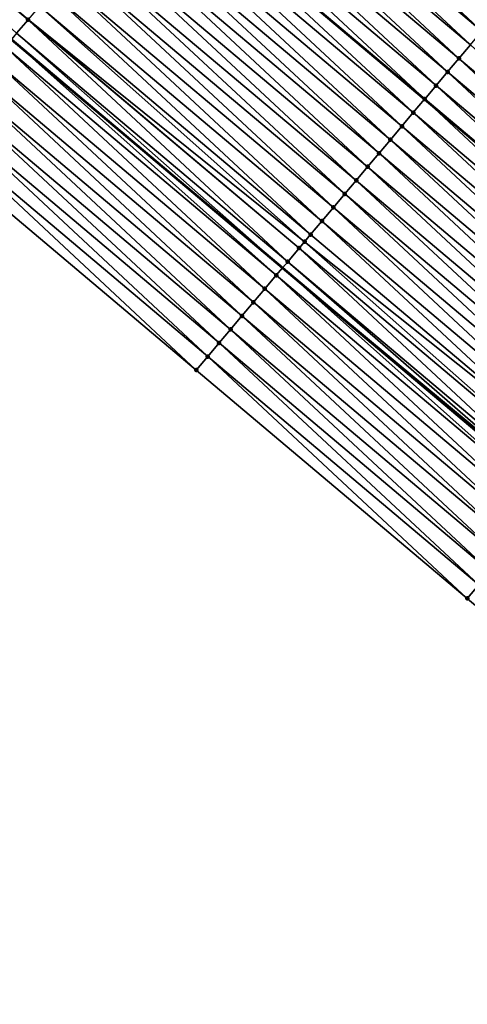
# Model space of a CAD drawing. Header units: feet. Extents: x 2017353 to 2024169, y 808050 to 818690.
# Tile 156 of 256: x 2018485 to 2018511, y 817613 to 817669. Entities that reach past the tile are written whole.
import ezdxf

# ---------------------------------------------------------------- set-up
doc = ezdxf.new("R2010")
doc.units = ezdxf.units.FT
doc.header["$MEASUREMENT"] = 0
for name, color, linetype, lineweight in [('EP_Travel Lane', 172, 'Continuous', 53), ('SB-Road Shots', 141, 'Continuous', 100), ('SB-Road X-Section', 40, 'Continuous', 13), ('STRIPING', 60, 'Continuous', 53)]:
    doc.layers.add(name, color=color, linetype=linetype, lineweight=lineweight)
doc.layers.add('I-77-MM15-17_SB-Surface-BORDER', color=7, linetype='Continuous')
doc.layers.add('I-77-MM15-17_SB-Surface-TIN', color=7, linetype='Continuous')

msp = doc.modelspace()

# ---------------------------------------------------------------- linework, layer by layer
at = {"layer": 'EP_Travel Lane'}
msp.add_polyline3d([(2018484.998717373, 817667.5921670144, 266.2066568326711), (2018500.29255133, 817654.7053015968, 266.0408652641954), (2018515.586330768, 817641.818482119, 265.8670537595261), (2018530.880146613, 817628.9316319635, 265.698603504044), (2018546.173884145, 817616.0448477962, 265.5186236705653), (2018561.467530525, 817603.1581404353, 265.3252465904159), (2018576.819980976, 817590.277541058, 265.1314797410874), (2018592.164611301, 817577.4516445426, 264.9347211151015), (2018607.509184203, 817564.625796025, 264.7302360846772), (2018622.853501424, 817551.8001612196, 264.4912607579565), (2018638.197876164, 817538.9744783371, 264.2600516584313), (2018653.54235965, 817526.148704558, 264.0434927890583), (2018668.886904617, 817513.3228793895, 263.8352409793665)], dxfattribs=at)
at = {"layer": 'I-77-MM15-17_SB-Surface-BORDER', "color": 3, "linetype": 'Continuous', "lineweight": -3}
msp.add_polyline3d([(2018666.19084932, 817510.099730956, 263.6790065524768), (2018649.612508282, 817521.4504297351, 263.8234945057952), (2018634.241339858, 817534.244396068, 264.0322390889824), (2018618.653385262, 817546.7785551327, 264.2707484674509), (2018603.309124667, 817559.6041435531, 264.5172999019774), (2018587.964654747, 817572.429906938, 264.7356033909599), (2018572.620005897, 817585.2558198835, 264.9298065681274), (2018556.603043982, 817597.3884801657, 265.0793401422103), (2018541.309458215, 817610.2751508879, 265.2805835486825), (2018526.015718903, 817623.1619509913, 265.4592594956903), (2018510.72202356, 817636.048714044, 265.6443799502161), (2018495.428328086, 817648.9354772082, 265.8294931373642), (2018480.13450792, 817661.822345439, 265.9962654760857)], dxfattribs=at)
at = {"layer": 'I-77-MM15-17_SB-Surface-TIN', "color": 128, "linetype": 'Continuous', "lineweight": -3}
for points in [[(2018485.290961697, 817667.9387977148, 266.2209848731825), (2018485.935504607, 817668.7033658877, 266.2470435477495), (2018470.641664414, 817681.5902509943, 266.4108772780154)], [(2018485.935504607, 817668.7033658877, 266.2470435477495), (2018485.941489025, 817668.7104654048, 266.2472351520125), (2018470.641664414, 817681.5902509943, 266.4108772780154)], [(2018511.54133613, 817668.0501573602, 266.3979089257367), (2018496.892035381, 817681.7016135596, 266.5872900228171), (2018496.247527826, 817680.9370155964, 266.5664306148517)], [(2018511.54133613, 817668.0501573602, 266.3979089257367), (2018512.185848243, 817668.8147514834, 266.4194383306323), (2018496.892035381, 817681.7016135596, 266.5872900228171)], [(2018510.896842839, 817667.2855473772, 266.3791475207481), (2018496.247527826, 817680.9370155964, 266.5664306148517), (2018495.603031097, 817680.1724085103, 266.5471634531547)], [(2018510.896842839, 817667.2855473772, 266.3791475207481), (2018511.54133613, 817668.0501573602, 266.3979089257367), (2018496.247527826, 817680.9370155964, 266.5664306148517)], [(2018510.252318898, 817666.5209632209, 266.3558786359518), (2018495.603031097, 817680.1724085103, 266.5471634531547), (2018494.958520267, 817679.4078133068, 266.5258224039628)], [(2018510.252318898, 817666.5209632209, 266.3558786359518), (2018510.896842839, 817667.2855473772, 266.3791475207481), (2018495.603031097, 817680.1724085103, 266.5471634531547)], [(2018509.607815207, 817665.7563620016, 266.3355877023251), (2018494.958520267, 817679.4078133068, 266.5258224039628), (2018494.314007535, 817678.6432197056, 266.5042017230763)], [(2018509.607815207, 817665.7563620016, 266.3355877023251), (2018510.252318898, 817666.5209632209, 266.3558786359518), (2018494.958520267, 817679.4078133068, 266.5258224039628)], [(2018508.963302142, 817664.991768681, 266.3139182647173), (2018494.314007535, 817678.6432197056, 266.5042017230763), (2018493.669482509, 817677.878636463, 266.4807731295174)], [(2018508.963302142, 817664.991768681, 266.3139182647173), (2018509.607815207, 817665.7563620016, 266.3355877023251), (2018494.314007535, 817678.6432197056, 266.5042017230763)], [(2018508.318850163, 817664.227123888, 266.3012322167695), (2018493.669482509, 817677.878636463, 266.4807731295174), (2018493.024989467, 817677.1140262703, 266.4620481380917)], [(2018508.318850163, 817664.227123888, 266.3012322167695), (2018508.963302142, 817664.991768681, 266.3139182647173), (2018493.669482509, 817677.878636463, 266.4807731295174)], [(2018507.674322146, 817663.4625431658, 266.2773639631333), (2018493.016981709, 817677.1045263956, 266.4617917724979), (2018492.380483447, 817676.3494270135, 266.4414145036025)], [(2018493.024989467, 817677.1140262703, 266.4620481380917), (2018493.016981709, 817677.1045263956, 266.4617917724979), (2018508.31084173, 817664.2176237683, 266.3009356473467)], [(2018507.674322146, 817663.4625431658, 266.2773639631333), (2018508.31084173, 817664.2176237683, 266.3009356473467), (2018493.016981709, 817677.1045263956, 266.4617917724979)], [(2018508.318850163, 817664.227123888, 266.3012322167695), (2018493.024989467, 817677.1140262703, 266.4620481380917), (2018508.31084173, 817664.2176237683, 266.3009356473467)], [(2018507.029803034, 817662.6979549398, 266.2548053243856), (2018492.380483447, 817676.3494270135, 266.4414145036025), (2018491.735978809, 817675.5848265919, 266.4209841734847)], [(2018507.029803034, 817662.6979549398, 266.2548053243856), (2018507.674322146, 817663.4625431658, 266.2773639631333), (2018492.380483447, 817676.3494270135, 266.4414145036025)], [(2018506.38528161, 817661.9333686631, 266.2319065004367), (2018491.735978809, 817675.5848265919, 266.4209841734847), (2018491.09146222, 817674.8202362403, 266.3987963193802)], [(2018506.38528161, 817661.9333686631, 266.2319065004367), (2018507.029803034, 817662.6979549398, 266.2548053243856), (2018491.735978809, 817675.5848265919, 266.4209841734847)], [(2018505.740779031, 817661.1687665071, 266.2117790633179), (2018491.09146222, 817674.8202362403, 266.3987963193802), (2018490.446964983, 817674.0556295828, 266.3794543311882)], [(2018505.740779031, 817661.1687665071, 266.2117790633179), (2018506.38528161, 817661.9333686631, 266.2319065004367), (2018491.09146222, 817674.8202362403, 266.3987963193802)], [(2018505.096282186, 817660.4041595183, 266.1924950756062), (2018490.446964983, 817674.0556295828, 266.3794543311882), (2018489.802484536, 817673.2910087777, 266.3625814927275)], [(2018505.096282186, 817660.4041595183, 266.1924950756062), (2018505.740779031, 817661.1687665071, 266.2117790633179), (2018490.446964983, 817674.0556295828, 266.3794543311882)], [(2018504.451791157, 817659.6395476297, 266.1740662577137), (2018489.802484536, 817673.2910087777, 266.3625814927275), (2018489.157986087, 817672.526403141, 266.3430613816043)], [(2018504.451791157, 817659.6395476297, 266.1740662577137), (2018505.096282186, 817660.4041595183, 266.1924950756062), (2018489.802484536, 817673.2910087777, 266.3625814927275)], [(2018503.807278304, 817658.8749541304, 266.1524279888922), (2018489.157986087, 817672.526403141, 266.3430613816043), (2018488.513487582, 817671.7617975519, 266.3235329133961)], [(2018503.807278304, 817658.8749541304, 266.1524279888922), (2018504.451791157, 817659.6395476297, 266.1740662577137), (2018489.157986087, 817672.526403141, 266.3430613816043)], [(2018503.162783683, 817658.110345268, 266.13347101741), (2018488.513487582, 817671.7617975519, 266.3235329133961), (2018487.868995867, 817670.9971862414, 266.3050029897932)], [(2018503.162783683, 817658.110345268, 266.13347101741), (2018503.807278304, 817658.8749541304, 266.1524279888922), (2018488.513487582, 817671.7617975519, 266.3235329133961)], [(2018502.518292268, 817657.345733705, 266.1149854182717), (2018487.868995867, 817670.9971862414, 266.3050029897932), (2018487.224487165, 817670.2325892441, 266.2839750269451)], [(2018502.518292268, 817657.345733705, 266.1149854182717), (2018503.162783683, 817658.110345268, 266.13347101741), (2018487.868995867, 817670.9971862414, 266.3050029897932)], [(2018501.873805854, 817656.5811179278, 266.0972352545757), (2018487.224487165, 817670.2325892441, 266.2839750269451), (2018486.580005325, 817669.4679696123, 266.2668974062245)], [(2018501.873805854, 817656.5811179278, 266.0972352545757), (2018502.518292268, 817657.345733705, 266.1149854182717), (2018487.224487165, 817670.2325892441, 266.2839750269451)], [(2018501.535542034, 817656.1798080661, 266.0875704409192), (2018486.580005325, 817669.4679696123, 266.2668974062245), (2018485.941489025, 817668.7104654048, 266.2472351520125)], [(2018501.535542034, 817656.1798080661, 266.0875704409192), (2018501.873805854, 817656.5811179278, 266.0972352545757), (2018486.580005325, 817669.4679696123, 266.2668974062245)], [(2018500.58479177, 817655.051921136, 266.0556678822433), (2018485.935504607, 817668.7033658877, 266.2470435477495), (2018485.290961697, 817667.9387977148, 266.2209848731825)], [(2018501.229302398, 817655.8165165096, 266.0769790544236), (2018485.941489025, 817668.7104654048, 266.2472351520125), (2018485.935504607, 817668.7033658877, 266.2470435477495)], [(2018500.58479177, 817655.051921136, 266.0556678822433), (2018501.229302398, 817655.8165165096, 266.0769790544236), (2018485.935504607, 817668.7033658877, 266.2470435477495)], [(2018501.229302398, 817655.8165165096, 266.0769790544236), (2018501.535542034, 817656.1798080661, 266.0875704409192), (2018485.941489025, 817668.7104654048, 266.2472351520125)], [(2018499.94020404, 817654.2873907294, 266.023018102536), (2018484.998717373, 817667.5921670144, 266.2066568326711), (2018484.646381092, 817667.1742613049, 266.1893826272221)], [(2018485.290961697, 817667.9387977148, 266.2209848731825), (2018484.998717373, 817667.5921670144, 266.2066568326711), (2018500.29255133, 817654.7053015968, 266.0408652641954)], [(2018499.94020404, 817654.2873907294, 266.023018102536), (2018500.29255133, 817654.7053015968, 266.0408652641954), (2018484.998717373, 817667.5921670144, 266.2066568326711)], [(2018500.58479177, 817655.051921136, 266.0556678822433), (2018485.290961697, 817667.9387977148, 266.2209848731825), (2018500.29255133, 817654.7053015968, 266.0408652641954)], [(2018499.295680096, 817653.522806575, 265.999748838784), (2018484.646381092, 817667.1742613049, 266.1893826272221), (2018484.001827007, 817666.4097025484, 266.1616805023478)], [(2018499.295680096, 817653.522806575, 265.999748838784), (2018499.94020404, 817654.2873907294, 266.023018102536), (2018484.646381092, 817667.1742613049, 266.1893826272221)], [(2018525.546051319, 817653.6341689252, 266.1761987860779), (2018510.896842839, 817667.2855473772, 266.3791475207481), (2018510.252318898, 817666.5209632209, 266.3558786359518)], [(2018498.651077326, 817652.7582888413, 265.9648872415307), (2018484.001827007, 817666.4097025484, 266.1616805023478), (2018483.357250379, 817665.6451627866, 266.1306632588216)], [(2018498.651077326, 817652.7582888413, 265.9648872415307), (2018499.295680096, 817653.522806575, 265.999748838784), (2018484.001827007, 817666.4097025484, 266.1616805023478)], [(2018524.901537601, 817652.869576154, 266.1544334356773), (2018510.252318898, 817666.5209632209, 266.3558786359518), (2018509.607815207, 817665.7563620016, 266.3355877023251)], [(2018524.901537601, 817652.869576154, 266.1544334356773), (2018525.546051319, 817653.6341689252, 266.1761987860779), (2018510.252318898, 817666.5209632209, 266.3558786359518)], [(2018498.006581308, 817651.9936811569, 265.9457247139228), (2018483.357250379, 817665.6451627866, 266.1306632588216), (2018482.71273336, 817664.8805727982, 266.1084120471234)], [(2018498.006581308, 817651.9936811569, 265.9457247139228), (2018498.651077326, 817652.7582888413, 265.9648872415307), (2018483.357250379, 817665.6451627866, 266.1306632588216)], [(2018524.257006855, 817652.1049977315, 266.1301638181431), (2018509.607815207, 817665.7563620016, 266.3355877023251), (2018508.963302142, 817664.991768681, 266.3139182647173)], [(2018524.257006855, 817652.1049977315, 266.1301638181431), (2018524.901537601, 817652.869576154, 266.1544334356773), (2018509.607815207, 817665.7563620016, 266.3355877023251)], [(2018497.362004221, 817651.2291417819, 265.9146401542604), (2018482.71273336, 817664.8805727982, 266.1084120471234), (2018482.068170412, 817664.1160215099, 266.0794064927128)], [(2018497.362004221, 817651.2291417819, 265.9146401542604), (2018498.006581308, 817651.9936811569, 265.9457247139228), (2018482.71273336, 817664.8805727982, 266.1084120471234)], [(2018523.612555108, 817651.3403527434, 266.1175118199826), (2018508.963302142, 817664.991768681, 266.3139182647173), (2018508.318850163, 817664.227123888, 266.3012322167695)], [(2018523.612555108, 817651.3403527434, 266.1175118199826), (2018524.257006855, 817652.1049977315, 266.1301638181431), (2018508.963302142, 817664.991768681, 266.3139182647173)], [(2018522.968032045, 817650.5757678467, 266.0943721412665), (2018508.31084173, 817664.2176237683, 266.3009356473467), (2018507.674322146, 817663.4625431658, 266.2773639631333)], [(2018508.318850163, 817664.227123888, 266.3012322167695), (2018508.31084173, 817664.2176237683, 266.3009356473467), (2018523.604546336, 817651.3308520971, 266.1172242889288)], [(2018522.968032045, 817650.5757678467, 266.0943721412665), (2018523.604546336, 817651.3308520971, 266.1172242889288), (2018508.31084173, 817664.2176237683, 266.3009356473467)], [(2018523.612555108, 817651.3403527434, 266.1175118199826), (2018508.318850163, 817664.227123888, 266.3012322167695), (2018523.604546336, 817651.3308520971, 266.1172242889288)], [(2018496.717442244, 817650.4645896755, 265.8857776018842), (2018482.068170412, 817664.1160215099, 266.0794064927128), (2018481.423605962, 817663.3514714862, 266.0501802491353)], [(2018496.717442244, 817650.4645896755, 265.8857776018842), (2018497.362004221, 817651.2291417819, 265.9146401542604), (2018482.068170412, 817664.1160215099, 266.0794064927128)], [(2018496.072885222, 817649.7000333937, 265.8576437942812), (2018481.423605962, 817663.3514714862, 266.0501802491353), (2018480.779046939, 817662.5869168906, 266.0217519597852)], [(2018496.072885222, 817649.7000333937, 265.8576437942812), (2018496.717442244, 817650.4645896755, 265.8857776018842), (2018481.423605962, 817663.3514714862, 266.0501802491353)], [(2018522.323488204, 817649.8112004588, 266.0681766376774), (2018507.674322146, 817663.4625431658, 266.2773639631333), (2018507.029803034, 817662.6979549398, 266.2548053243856)], [(2018522.323488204, 817649.8112004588, 266.0681766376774), (2018522.968032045, 817650.5757678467, 266.0943721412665), (2018507.674322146, 817663.4625431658, 266.2773639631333)], [(2018495.428328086, 817648.9354772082, 265.8294931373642), (2018480.779046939, 817662.5869168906, 266.0217519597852), (2018480.13450792, 817661.822345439, 265.9962654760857)], [(2018496.072885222, 817649.7000333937, 265.8576437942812), (2018480.779046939, 817662.5869168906, 266.0217519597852), (2018495.428328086, 817648.9354772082, 265.8294931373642)], [(2018521.678963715, 817649.0466167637, 266.0448272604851), (2018507.029803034, 817662.6979549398, 266.2548053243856), (2018506.38528161, 817661.9333686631, 266.2319065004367)], [(2018521.678963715, 817649.0466167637, 266.0448272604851), (2018522.323488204, 817649.8112004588, 266.0681766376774), (2018507.029803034, 817662.6979549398, 266.2548053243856)], [(2018521.034462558, 817648.2820134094, 266.0249089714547), (2018506.38528161, 817661.9333686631, 266.2319065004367), (2018505.740779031, 817661.1687665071, 266.2117790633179)], [(2018521.034462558, 817648.2820134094, 266.0249089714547), (2018521.678963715, 817649.0466167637, 266.0448272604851), (2018506.38528161, 817661.9333686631, 266.2319065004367)], [(2018520.389980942, 817647.5173935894, 266.0078644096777), (2018505.740779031, 817661.1687665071, 266.2117790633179), (2018505.096282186, 817660.4041595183, 266.1924950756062)], [(2018520.389980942, 817647.5173935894, 266.0078644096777), (2018521.034462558, 817648.2820134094, 266.0249089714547), (2018505.740779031, 817661.1687665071, 266.2117790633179)], [(2018519.745488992, 817646.7527824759, 265.9893003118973), (2018505.096282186, 817660.4041595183, 266.1924950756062), (2018504.451791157, 817659.6395476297, 266.1740662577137)], [(2018519.745488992, 817646.7527824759, 265.9893003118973), (2018520.389980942, 817647.5173935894, 266.0078644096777), (2018505.096282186, 817660.4041595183, 266.1924950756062)], [(2018519.100969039, 817645.9881949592, 265.9666178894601), (2018504.451791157, 817659.6395476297, 266.1740662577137), (2018503.807278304, 817658.8749541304, 266.1524279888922)], [(2018519.100969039, 817645.9881949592, 265.9666178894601), (2018519.745488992, 817646.7527824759, 265.9893003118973), (2018504.451791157, 817659.6395476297, 266.1740662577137)], [(2018518.456475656, 817645.2235850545, 265.947842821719), (2018503.807278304, 817658.8749541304, 266.1524279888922), (2018503.162783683, 817658.110345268, 266.13347101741)], [(2018518.456475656, 817645.2235850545, 265.947842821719), (2018519.100969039, 817645.9881949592, 265.9666178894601), (2018503.807278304, 817658.8749541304, 266.1524279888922)], [(2018517.811975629, 817644.4589807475, 265.9280908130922), (2018503.162783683, 817658.110345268, 266.13347101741), (2018502.518292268, 817657.345733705, 266.1149854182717)], [(2018517.811975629, 817644.4589807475, 265.9280908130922), (2018518.456475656, 817645.2235850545, 265.947842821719), (2018503.162783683, 817658.110345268, 266.13347101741)], [(2018517.167477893, 817643.6943745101, 265.9086757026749), (2018502.518292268, 817657.345733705, 266.1149854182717), (2018501.873805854, 817656.5811179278, 266.0972352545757)], [(2018517.167477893, 817643.6943745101, 265.9086757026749), (2018517.811975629, 817644.4589807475, 265.9280908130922), (2018502.518292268, 817657.345733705, 266.1149854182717)], [(2018517.167477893, 817643.6943745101, 265.9086757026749), (2018501.873805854, 817656.5811179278, 266.0972352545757), (2018501.535542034, 817656.1798080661, 266.0875704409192)], [(2018516.522982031, 817642.9297666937, 265.8895361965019), (2018501.535542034, 817656.1798080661, 266.0875704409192), (2018501.229302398, 817655.8165165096, 266.0769790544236)], [(2018516.522982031, 817642.9297666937, 265.8895361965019), (2018517.167477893, 817643.6943745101, 265.9086757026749), (2018501.535542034, 817656.1798080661, 266.0875704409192)], [(2018515.878521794, 817642.165128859, 265.8756357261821), (2018501.229302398, 817655.8165165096, 266.0769790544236), (2018500.58479177, 817655.051921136, 266.0556678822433)], [(2018515.878521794, 817642.165128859, 265.8756357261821), (2018516.522982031, 817642.9297666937, 265.8895361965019), (2018501.229302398, 817655.8165165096, 266.0769790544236)], [(2018515.67328015, 817641.9216247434, 265.8704434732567), (2018500.58479177, 817655.051921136, 266.0556678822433), (2018500.29255133, 817654.7053015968, 266.0408652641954)], [(2018515.67328015, 817641.9216247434, 265.8704434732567), (2018515.878521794, 817642.165128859, 265.8756357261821), (2018500.58479177, 817655.051921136, 266.0556678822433)], [(2018514.58942729, 817640.6359998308, 265.8222416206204), (2018499.94020404, 817654.2873907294, 266.023018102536), (2018499.295680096, 817653.522806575, 265.999748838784)], [(2018515.234004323, 817641.4005392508, 265.8533183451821), (2018500.29255133, 817654.7053015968, 266.0408652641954), (2018499.94020404, 817654.2873907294, 266.023018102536)], [(2018514.58942729, 817640.6359998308, 265.8222416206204), (2018515.234004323, 817641.4005392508, 265.8533183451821), (2018499.94020404, 817654.2873907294, 266.023018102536)], [(2018515.67328015, 817641.9216247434, 265.8704434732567), (2018500.29255133, 817654.7053015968, 266.0408652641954), (2018515.586330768, 817641.818482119, 265.8670537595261)], [(2018515.234004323, 817641.4005392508, 265.8533183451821), (2018515.586330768, 817641.818482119, 265.8670537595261), (2018500.29255133, 817654.7053015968, 266.0408652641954)], [(2018513.944824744, 817639.8714819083, 265.7874129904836), (2018499.295680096, 817653.522806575, 265.999748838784), (2018498.651077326, 817652.7582888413, 265.9648872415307)], [(2018513.944824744, 817639.8714819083, 265.7874129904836), (2018514.58942729, 817640.6359998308, 265.8222416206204), (2018499.295680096, 817653.522806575, 265.999748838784)], [(2018513.30030689, 817639.1068926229, 265.7650392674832), (2018498.651077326, 817652.7582888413, 265.9648872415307), (2018498.006581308, 817651.9936811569, 265.9457247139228)], [(2018513.30030689, 817639.1068926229, 265.7650392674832), (2018513.944824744, 817639.8714819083, 265.7874129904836), (2018498.651077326, 817652.7582888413, 265.9648872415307)], [(2018512.655703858, 817638.3423751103, 265.7301390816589), (2018498.006581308, 817651.9936811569, 265.9457247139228), (2018497.362004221, 817651.2291417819, 265.9146401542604)], [(2018512.655703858, 817638.3423751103, 265.7301390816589), (2018513.30030689, 817639.1068926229, 265.7650392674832), (2018498.006581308, 817651.9936811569, 265.9457247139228)], [(2018512.011120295, 817637.5778411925, 265.6981021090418), (2018497.362004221, 817651.2291417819, 265.9146401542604), (2018496.717442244, 817650.4645896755, 265.8857776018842)], [(2018512.011120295, 817637.5778411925, 265.6981021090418), (2018512.655703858, 817638.3423751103, 265.7301390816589), (2018497.362004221, 817651.2291417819, 265.9146401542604)], [(2018511.366551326, 817636.8132949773, 265.6682113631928), (2018496.717442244, 817650.4645896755, 265.8857776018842), (2018496.072885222, 817649.7000333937, 265.8576437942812)], [(2018511.366551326, 817636.8132949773, 265.6682113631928), (2018512.011120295, 817637.5778411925, 265.6981021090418), (2018496.717442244, 817650.4645896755, 265.8857776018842)], [(2018510.72202356, 817636.048714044, 265.6443799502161), (2018496.072885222, 817649.7000333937, 265.8576437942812), (2018495.428328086, 817648.9354772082, 265.8294931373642)], [(2018511.366551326, 817636.8132949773, 265.6682113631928), (2018496.072885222, 817649.7000333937, 265.8576437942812), (2018510.72202356, 817636.048714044, 265.6443799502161)], [(2018526.015718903, 817623.1619509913, 265.4592594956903), (2018511.366551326, 817636.8132949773, 265.6682113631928), (2018510.72202356, 817636.048714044, 265.6443799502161)]]:
    msp.add_3dface(points, dxfattribs=at)
at = {"layer": 'SB-Road Shots', "lineweight": 100}
for p in [(2018485.935504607, 817668.7033658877, 266.2470435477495), (2018510.252318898, 817666.5209632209, 266.3558786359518), (2018509.607815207, 817665.7563620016, 266.3355877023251), (2018508.963302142, 817664.991768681, 266.3139182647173), (2018508.318850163, 817664.227123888, 266.3012322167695), (2018507.674322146, 817663.4625431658, 266.2773639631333), (2018507.029803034, 817662.6979549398, 266.2548053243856), (2018506.38528161, 817661.9333686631, 266.2319065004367), (2018505.740779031, 817661.1687665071, 266.2117790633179), (2018505.096282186, 817660.4041595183, 266.1924950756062), (2018504.451791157, 817659.6395476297, 266.1740662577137), (2018503.807278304, 817658.8749541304, 266.1524279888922), (2018503.162783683, 817658.110345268, 266.13347101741), (2018502.518292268, 817657.345733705, 266.1149854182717), (2018501.873805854, 817656.5811179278, 266.0972352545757), (2018501.535542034, 817656.1798080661, 266.0875704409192), (2018501.229302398, 817655.8165165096, 266.0769790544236), (2018500.58479177, 817655.051921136, 266.0556678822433), (2018499.94020404, 817654.2873907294, 266.023018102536), (2018499.295680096, 817653.522806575, 265.999748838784), (2018498.651077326, 817652.7582888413, 265.9648872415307), (2018498.006581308, 817651.9936811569, 265.9457247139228), (2018497.362004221, 817651.2291417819, 265.9146401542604), (2018496.717442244, 817650.4645896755, 265.8857776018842), (2018496.072885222, 817649.7000333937, 265.8576437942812), (2018495.428328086, 817648.9354772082, 265.8294931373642), (2018510.72202356, 817636.048714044, 265.6443799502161)]:
    msp.add_point(p, dxfattribs=at)
at = {"layer": 'SB-Road X-Section', "extrusion": (-0.764687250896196, 0.6443402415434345, 0.008891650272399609), "elevation": -1016651.243788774, "flags": 128}
msp.add_lwpolyline([(-1925954.2757264, 9306.783386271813), (-1925953.68301255, 9306.767564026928), (-1925952.68301255, 9306.764446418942), (-1925951.68301255, 9306.776958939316), (-1925950.68301255, 9306.768452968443), (-1925949.68301255, 9306.749303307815), (-1925948.68301255, 9306.726457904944), (-1925947.68301255, 9306.704918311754), (-1925946.68301255, 9306.684004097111), (-1925945.68301255, 9306.662505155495), (-1925944.68301255, 9306.641644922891), (-1925943.68301255, 9306.622376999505), (-1925942.68301255, 9306.601035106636), (-1925941.68301255, 9306.579413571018), (-1925940.68301255, 9306.555984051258), (-1925939.68301255, 9306.537258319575), (-1925938.68301255, 9306.516623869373), (-1925937.68301255, 9306.496192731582), (-1925936.68301255, 9306.474004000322), (-1925935.68301255, 9306.454661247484), (-1925934.683012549, 9306.437787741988), (-1925933.68301255, 9306.418266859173), (-1925932.68301255, 9306.398737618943), (-1925931.68301255, 9306.3802069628), (-1925930.68301255, 9306.359178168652), (-1925929.68301255, 9306.3420998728), (-1925928.692297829, 9306.322436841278), (-1925928.68301255, 9306.32224522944), (-1925927.68301255, 9306.296185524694), (-1925926.68301255, 9306.264582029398), (-1925925.68301255, 9306.23687880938), (-1925924.68301255, 9306.205860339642), (-1925923.68301255, 9306.183608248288), (-1925922.68301255, 9306.154601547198), (-1925921.68301255, 9306.12537414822), (-1925920.68301255, 9306.09694473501), (-1925919.68301255, 9306.07145724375)], dxfattribs=at)
at = {"layer": 'SB-Road X-Section', "extrusion": (-0.7646872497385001, 0.6443402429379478, 0.00889164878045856), "elevation": -1016671.240312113, "flags": 128}
msp.add_lwpolyline([(-1925954.263620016, 9306.79510693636), (-1925953.684855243, 9306.781888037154), (-1925952.684855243, 9306.777889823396), (-1925951.684855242, 9306.789916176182), (-1925950.684855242, 9306.777822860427), (-1925949.684855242, 9306.751854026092), (-1925948.684855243, 9306.730219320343), (-1925947.684855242, 9306.709712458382), (-1925946.684855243, 9306.690327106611), (-1925945.684855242, 9306.670938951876), (-1925944.684855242, 9306.649408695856), (-1925943.684855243, 9306.630646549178), (-1925942.684855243, 9306.60737674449), (-1925941.684855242, 9306.587085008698), (-1925940.684855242, 9306.56541471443), (-1925939.684855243, 9306.552728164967), (-1925938.684855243, 9306.528858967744), (-1925937.684855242, 9306.506299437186), (-1925936.684855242, 9306.483399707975), (-1925935.684855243, 9306.463271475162), (-1925934.684855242, 9306.443986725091), (-1925933.684855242, 9306.42555717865), (-1925932.684855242, 9306.403918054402), (-1925931.684855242, 9306.384960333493), (-1925930.684855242, 9306.366474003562), (-1925929.684855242, 9306.348723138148), (-1925929.160000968, 9306.339057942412), (-1925928.684855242, 9306.328466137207), (-1925927.684855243, 9306.307154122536), (-1925926.684855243, 9306.27450305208), (-1925925.684855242, 9306.251232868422), (-1925924.684855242, 9306.216369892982), (-1925923.684855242, 9306.197206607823), (-1925922.684855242, 9306.16612081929), (-1925921.684855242, 9306.137257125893), (-1925920.684855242, 9306.109122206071), (-1925919.684855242, 9306.08097043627)], dxfattribs=at)
at = {"layer": 'STRIPING'}
msp.add_polyline3d([(2018477.723189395, 817689.9913719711, 266.6326040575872), (2018493.016981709, 817677.1045263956, 266.4617917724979), (2018508.31084173, 817664.2176237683, 266.3009356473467), (2018523.604546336, 817651.3308520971, 266.1172242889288), (2018538.89831205, 817638.444028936, 265.9424980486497), (2018554.191915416, 817625.5573425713, 265.7438992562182), (2018569.485637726, 817612.6705559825, 265.5627910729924), (2018584.800541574, 817599.8216286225, 265.3759830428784), (2018600.145126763, 817586.9957698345, 265.1731480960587), (2018615.489695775, 817574.1699245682, 264.968128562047), (2018630.834312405, 817561.3440395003, 264.7695325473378), (2018646.178879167, 817548.5181961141, 264.5642103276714), (2018661.523389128, 817535.6924002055, 264.3512314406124)], dxfattribs=at)

doc.saveas('drawing.dxf')
